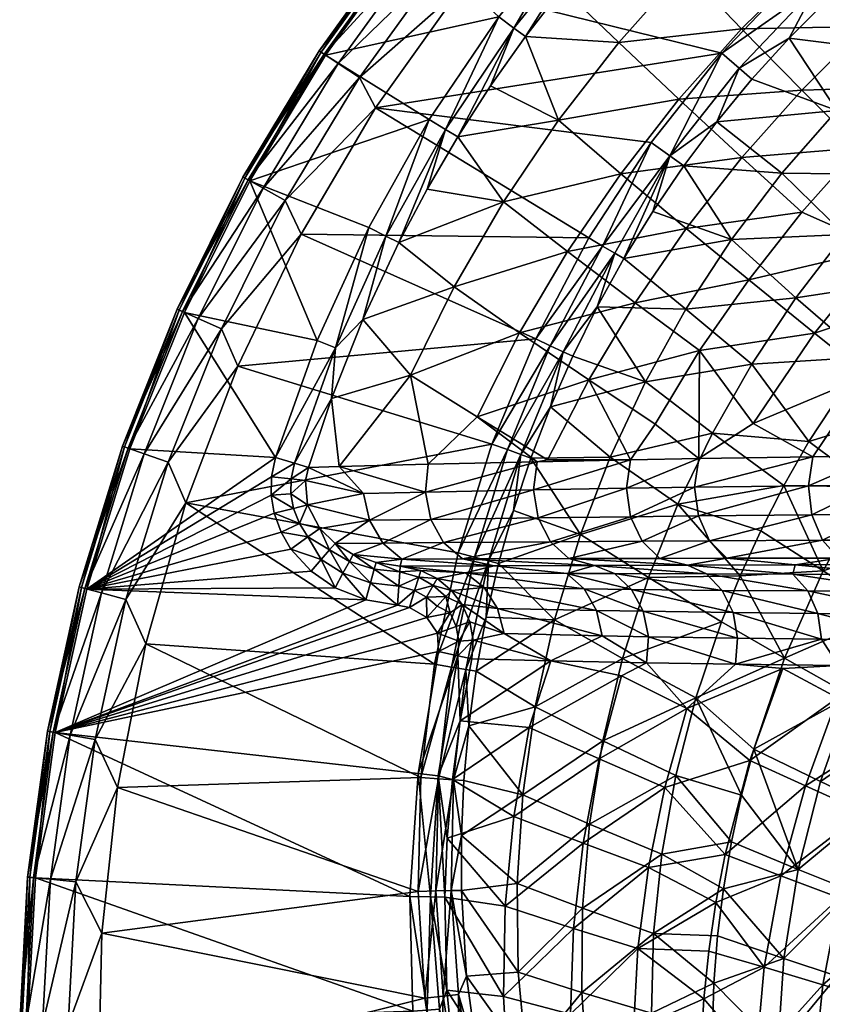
# Model space of a CAD drawing. Header units: millimetres. Extents: x -0.269 to 0.269, y -0.186 to 0.272.
# Tile 29 of 48: x -0.269 to -0.166, y 0.053 to 0.179. Entities that reach past the tile are written whole.
import ezdxf

# ---------------------------------------------------------------- set-up
doc = ezdxf.new("R2010")
doc.units = ezdxf.units.MM
doc.header["$MEASUREMENT"] = 0
doc.layers.add('Standard', color=7, linetype='Continuous')

msp = doc.modelspace()

# ---------------------------------------------------------------- meshes
at = {"layer": 'Standard'}
mesh = msp.add_polyface(dxfattribs=at)
corners = [(-0.15913, 0.19382, -0.05759), (-0.15228, 0.18534, -0.07237), (-0.16819, 0.18592, -0.05761), (-0.16092, 0.17775, -0.0724), (-0.17674, 0.17746, -0.05758), (-0.16908, 0.16965, -0.07239), (-0.18473, 0.16848, -0.05749), (-0.17671, 0.16107, -0.07233), (-0.19212, 0.15901, -0.05734), (-0.1838, 0.15204, -0.07221), (-0.20004, 0.16581, -0.04224), (-0.20427, 0.17647, -0.02733), (-0.19236, 0.17571, -0.04242), (-0.19956, 0.18258, -0.02731), (-0.18404, 0.18508, -0.04254), (-0.1946, 0.18848, -0.0273), (-0.16905, 0.15411, -0.08567), (-0.16175, 0.16232, -0.08572), (-0.15397, 0.17009, -0.08572), (-0.15871, 0.14954, -0.09886), (-0.19596, 0.18967, -0.02561), (-0.16574, 0.18123, -0.00279), (-0.16055, 0.18598, -0.00278), (-0.16724, 0.1828, -0.00074), (-0.15651, 0.19218, -0.00074), (-0.16924, 0.18489), (-0.17542, 0.17104, -0.00282), (-0.17069, 0.17625, -0.0028), (-0.17706, 0.17247, -0.00075), (-0.17926, 0.17437), (-0.18588, 0.16127, -0.00077), (-0.18806, 0.15419, -0.0029), (-0.18411, 0.16, -0.00287), (-0.17989, 0.16562, -0.00284), (-0.18826, 0.16299), (-0.17802, 0.15061, -0.01925), (-0.1716, 0.15907, -0.01925), (-0.16461, 0.16707, -0.01925), (-0.15707, 0.17456, -0.01926), (-0.14902, 0.18152, -0.01926), (-0.16363, 0.15125, -0.03539), (-0.15691, 0.15889, -0.0354), (-0.20051, 0.19685), (-0.21256, 0.18261), (-0.22335, 0.1674)]
mesh.append_faces([[corners[k] for k in face] for face in [(0, 1, 2, 2), (2, 1, 3, 3), (2, 3, 4, 4), (4, 3, 5, 5), (4, 5, 6, 6), (6, 5, 7, 7), (6, 7, 8, 8), (8, 7, 9, 9), (10, 11, 12, 12), (12, 11, 13, 13), (12, 13, 14, 14), (14, 13, 15, 15), (8, 10, 6, 6), (6, 10, 12, 12), (6, 12, 4, 4), (4, 12, 14, 14), (4, 14, 2, 2), (16, 9, 7, 7), (16, 7, 17, 17), (17, 7, 5, 5), (17, 5, 18, 18), (18, 5, 3, 3), (19, 16, 17, 17), (20, 15, 13, 13), (21, 22, 23, 23), (23, 22, 24, 24), (23, 24, 25, 25), (26, 27, 28, 28), (28, 27, 23, 23), (28, 23, 29, 29), (29, 23, 25, 25), (30, 31, 32, 32), (30, 32, 33, 33), (30, 33, 28, 28), (30, 28, 29, 29), (30, 29, 34, 34), (27, 21, 23, 23), (33, 26, 28, 28), (35, 36, 32, 32), (36, 33, 32, 32), (36, 37, 33, 33), (37, 26, 33, 33), (37, 27, 26, 26), (37, 38, 27, 27), (38, 21, 27, 27), (38, 39, 21, 21), (39, 22, 21, 21), (40, 41, 36, 36), (41, 37, 36, 36), (25, 42, 43, 43), (25, 43, 29, 29), (29, 44, 34, 34)]])
mesh = msp.add_polyface(dxfattribs=at)
corners = [(-0.20705, 0.15542, -0.04199), (-0.21679, 0.15704, -0.0274), (-0.2129, 0.16369, -0.02737), (-0.20004, 0.16581, -0.04224), (-0.20872, 0.17018, -0.02735), (-0.20427, 0.17647, -0.02733), (-0.19212, 0.15901, -0.05734), (-0.21652, 0.16593, -0.025), (-0.21444, 0.16465, -0.02563), (-0.22204, 0.15105, -0.02565), (-0.20767, 0.17899, -0.025), (-0.20573, 0.17755, -0.02562), (-0.19776, 0.19126, -0.025), (-0.19596, 0.18967, -0.02561), (-0.19956, 0.18258, -0.02731), (-0.21878, 0.18926, -0.025), (-0.22973, 0.1741, -0.025), (-0.23939, 0.15809, -0.025), (-0.22423, 0.15216, -0.025), (-0.23056, 0.17465, -0.024), (-0.21957, 0.18988, -0.024), (-0.23031, 0.17448, -0.02471), (-0.21934, 0.1897, -0.02471), (-0.24027, 0.15857, -0.024), (-0.24001, 0.15843, -0.02471), (-0.24027, 0.15857, -0.01), (-0.23056, 0.17465, -0.01), (-0.21957, 0.18988, -0.01), (-0.21897, 0.18941, -0.00617), (-0.22992, 0.17423, -0.00617), (-0.21727, 0.18807, -0.00293), (-0.22812, 0.17303, -0.00293), (-0.21471, 0.18606, -0.00076), (-0.22541, 0.17124, -0.00076), (-0.21256, 0.18261), (-0.2396, 0.15821, -0.00617), (-0.2377, 0.15716, -0.00293), (-0.23486, 0.1556, -0.00076), (-0.22335, 0.1674), (-0.23282, 0.15132), (-0.17926, 0.17437), (-0.18826, 0.16299), (-0.19619, 0.15082)]
mesh.append_faces([[corners[k] for k in face] for face in [(0, 1, 2, 2), (0, 2, 3, 3), (3, 2, 4, 4), (3, 4, 5, 5), (6, 0, 3, 3), (7, 8, 9, 9), (7, 10, 8, 8), (10, 11, 8, 8), (10, 12, 11, 11), (12, 13, 11, 11), (8, 2, 1, 1), (8, 11, 2, 2), (11, 4, 2, 2), (11, 5, 4, 4), (11, 13, 5, 5), (13, 14, 5, 5), (12, 10, 15, 15), (10, 16, 15, 15), (10, 7, 16, 16), (7, 17, 16, 16), (7, 18, 17, 17), (19, 20, 21, 21), (21, 20, 22, 22), (21, 22, 16, 16), (16, 22, 15, 15), (23, 19, 24, 24), (24, 19, 21, 21), (24, 21, 17, 17), (17, 21, 16, 16), (23, 25, 19, 19), (19, 25, 26, 26), (19, 26, 20, 20), (20, 26, 27, 27), (27, 26, 28, 28), (28, 26, 29, 29), (28, 29, 30, 30), (30, 29, 31, 31), (30, 31, 32, 32), (32, 31, 33, 33), (32, 33, 34, 34), (26, 25, 29, 29), (29, 25, 35, 35), (29, 35, 31, 31), (31, 35, 36, 36), (31, 36, 33, 33), (33, 36, 37, 37), (33, 37, 38, 38), (33, 38, 34, 34), (37, 39, 38, 38), (40, 34, 38, 38), (41, 38, 42, 42)]])
mesh = msp.add_polyface(dxfattribs=at)
corners = [(-0.19212, 0.15901, -0.05734), (-0.1838, 0.15204, -0.07221), (-0.1989, 0.14909, -0.05715), (-0.19031, 0.14258, -0.07206), (-0.20501, 0.13874, -0.0569), (-0.19621, 0.13275, -0.07185), (-0.21044, 0.12802, -0.0566), (-0.20148, 0.12256, -0.0716), (-0.20278, 0.12233, -0.07006), (-0.21891, 0.13334, -0.04134), (-0.22499, 0.14043, -0.02747), (-0.21335, 0.14458, -0.04169), (-0.22041, 0.15023, -0.02743), (-0.20705, 0.15542, -0.04199), (-0.21679, 0.15704, -0.0274), (-0.18208, 0.13648, -0.08545), (-0.21665, 0.12201, -0.05136), (-0.22799, 0.1217, -0.03408), (-0.18776, 0.12711, -0.08528), (-0.1909, 0.12257, -0.08442), (-0.22898, 0.13038, -0.02752), (-0.22423, 0.15216, -0.025), (-0.21652, 0.16593, -0.025), (-0.22204, 0.15105, -0.02565), (-0.21444, 0.16465, -0.02563), (-0.19825, 0.13576, -0.00302), (-0.19514, 0.14206, -0.00298), (-0.19946, 0.13633, -0.00141), (-0.1929, 0.14889, -0.00137), (-0.2011, 0.1371, -0.00036), (-0.19444, 0.14979, -0.00035), (-0.20296, 0.13798), (-0.19619, 0.15082), (-0.20358, 0.12278, -0.00312), (-0.20107, 0.12933, -0.00307), (-0.20484, 0.12323, -0.00147), (-0.20656, 0.12386, -0.00038), (-0.20853, 0.12457), (-0.18588, 0.16127, -0.00077), (-0.19174, 0.14821, -0.00293), (-0.18826, 0.16299), (-0.19347, 0.12292, -0.01924), (-0.18898, 0.13249, -0.01924), (-0.18382, 0.14174, -0.01924), (-0.22335, 0.1674), (-0.23282, 0.15132), (-0.2409, 0.13451)]
mesh.append_faces([[corners[k] for k in face] for face in [(0, 1, 2, 2), (2, 1, 3, 3), (2, 3, 4, 4), (4, 3, 5, 5), (4, 5, 6, 6), (6, 5, 7, 7), (6, 7, 8, 8), (9, 10, 11, 11), (11, 10, 12, 12), (11, 12, 13, 13), (13, 12, 14, 14), (6, 9, 4, 4), (4, 9, 11, 11), (4, 11, 2, 2), (2, 11, 13, 13), (2, 13, 0, 0), (15, 5, 3, 3), (9, 16, 17, 17), (6, 16, 9, 9), (18, 19, 5, 5), (20, 10, 9, 9), (7, 5, 19, 19), (21, 22, 23, 23), (23, 24, 12, 12), (24, 14, 12, 12), (25, 26, 27, 27), (27, 26, 28, 28), (27, 28, 29, 29), (29, 28, 30, 30), (29, 30, 31, 31), (31, 30, 32, 32), (33, 34, 35, 35), (35, 34, 27, 27), (35, 27, 36, 36), (36, 27, 29, 29), (36, 29, 37, 37), (37, 29, 31, 31), (38, 28, 39, 39), (38, 40, 30, 30), (38, 30, 28, 28), (30, 40, 32, 32), (26, 39, 28, 28), (34, 25, 27, 27), (41, 34, 33, 33), (41, 42, 34, 34), (42, 25, 34, 34), (42, 26, 25, 25), (42, 43, 26, 26), (43, 39, 26, 26), (32, 44, 45, 45), (32, 45, 31, 31), (31, 46, 37, 37)]])
mesh = msp.add_polyface(dxfattribs=at)
corners = [(-0.15956, 0.12301, -0.116), (-0.14578, 0.12309, -0.12716), (-0.16011, 0.11932, -0.11662), (-0.18776, 0.12711, -0.08528), (-0.18208, 0.13648, -0.08545), (-0.1822, 0.12273, -0.09407), (-0.17527, 0.12721, -0.09862), (-0.16765, 0.12293, -0.10868), (-0.1607, 0.1333, -0.10864), (-0.15356, 0.12763, -0.11836), (-0.14557, 0.13756, -0.11843), (-0.15233, 0.1437, -0.10871), (-0.19621, 0.13275, -0.07185), (-0.19031, 0.14258, -0.07206), (-0.17583, 0.14549, -0.08558), (-0.1838, 0.15204, -0.07221), (-0.16905, 0.15411, -0.08567), (-0.15871, 0.14954, -0.09886), (-0.16743, 0.13869, -0.09877), (-0.14319, 0.15346, -0.10873), (-0.14916, 0.15969, -0.09888), (-0.1909, 0.12257, -0.08442), (-0.18588, 0.16127, -0.00077), (-0.19174, 0.14821, -0.00293), (-0.18806, 0.15419, -0.0029), (-0.18382, 0.14174, -0.01924), (-0.17802, 0.15061, -0.01925), (-0.18411, 0.16, -0.00287), (-0.18485, 0.1169, -0.03536), (-0.18045, 0.12598, -0.03537), (-0.19347, 0.12292, -0.01924), (-0.18898, 0.13249, -0.01924), (-0.17543, 0.13476, -0.03538), (-0.16982, 0.1432, -0.03538), (-0.16363, 0.15125, -0.03539), (-0.1716, 0.15907, -0.01925), (-0.17136, 0.11929, -0.0512), (-0.16817, 0.12491, -0.05121), (-0.1611, 0.13563, -0.05123), (-0.1531, 0.14573, -0.05125), (-0.14597, 0.139, -0.06387), (-0.15365, 0.12936, -0.06384), (-0.16046, 0.11914, -0.06382), (-0.14587, 0.12294, -0.07614), (-0.13854, 0.13211, -0.07617), (-0.15691, 0.15889, -0.0354), (-0.14423, 0.15513, -0.05126)]
mesh.append_faces([[corners[k] for k in face] for face in [(0, 1, 2, 2), (3, 4, 5, 5), (5, 4, 6, 6), (5, 6, 7, 7), (7, 6, 8, 8), (7, 8, 0, 0), (0, 8, 9, 9), (0, 9, 1, 1), (9, 8, 10, 10), (10, 8, 11, 11), (9, 10, 1, 1), (3, 12, 4, 4), (4, 13, 14, 14), (14, 13, 15, 15), (14, 15, 16, 16), (16, 17, 14, 14), (14, 17, 18, 18), (14, 18, 4, 4), (8, 18, 11, 11), (11, 18, 17, 17), (11, 17, 19, 19), (19, 17, 20, 20), (3, 5, 21, 21), (8, 6, 18, 18), (18, 6, 4, 4), (22, 23, 24, 24), (25, 26, 23, 23), (26, 24, 23, 23), (26, 27, 24, 24), (28, 29, 30, 30), (29, 31, 30, 30), (29, 32, 31, 31), (32, 25, 31, 31), (32, 33, 25, 25), (33, 26, 25, 25), (33, 34, 26, 26), (34, 35, 26, 26), (36, 37, 29, 29), (37, 32, 29, 29), (37, 38, 32, 32), (34, 33, 39, 39), (33, 38, 39, 39), (33, 32, 38, 38), (39, 38, 40, 40), (38, 41, 40, 40), (38, 37, 41, 41), (37, 42, 41, 41), (43, 41, 42, 42), (43, 44, 41, 41), (44, 40, 41, 41), (39, 45, 34, 34), (39, 46, 45, 45)]])
mesh = msp.add_polyface(dxfattribs=at)
corners = [(-0.22488, 0.11828, -0.03972), (-0.23192, 0.12159, -0.02757), (-0.22799, 0.1217, -0.03408), (-0.21891, 0.13334, -0.04134), (-0.22898, 0.13038, -0.02752), (-0.23609, 0.12288, -0.025), (-0.23367, 0.12213, -0.02569), (-0.2366, 0.1204, -0.025), (-0.23412, 0.12013, -0.02567), (-0.2323, 0.11993, -0.0275), (-0.23078, 0.13777, -0.025), (-0.22846, 0.13684, -0.02567), (-0.22423, 0.15216, -0.025), (-0.22204, 0.15105, -0.02565), (-0.22499, 0.14043, -0.02747), (-0.22041, 0.15023, -0.02743), (-0.23939, 0.15809, -0.025), (-0.24772, 0.14135, -0.025), (-0.25466, 0.12398, -0.025), (-0.24864, 0.14176, -0.024), (-0.24027, 0.15857, -0.024), (-0.24837, 0.14164, -0.02471), (-0.24001, 0.15843, -0.02471), (-0.2556, 0.12432, -0.024), (-0.25533, 0.12422, -0.02471), (-0.26084, 0.10629, -0.02471), (-0.26113, 0.10637, -0.01), (-0.2556, 0.12432, -0.01), (-0.24864, 0.14176, -0.01), (-0.24027, 0.15857, -0.01), (-0.2396, 0.15821, -0.00617), (-0.24794, 0.14145, -0.00617), (-0.2377, 0.15716, -0.00293), (-0.24596, 0.14056, -0.00293), (-0.23486, 0.1556, -0.00076), (-0.243, 0.13924, -0.00076), (-0.23282, 0.15132), (-0.25489, 0.12406, -0.00617), (-0.25284, 0.12334, -0.00293), (-0.24978, 0.12226, -0.00076), (-0.2409, 0.13451), (-0.24752, 0.11707), (-0.20296, 0.13798), (-0.20853, 0.12457)]
mesh.append_faces([[corners[k] for k in face] for face in [(0, 1, 2, 2), (3, 2, 4, 4), (1, 4, 2, 2), (5, 6, 7, 7), (6, 8, 7, 7), (6, 1, 8, 8), (1, 9, 8, 8), (10, 11, 5, 5), (11, 6, 5, 5), (11, 4, 6, 6), (4, 1, 6, 6), (10, 12, 11, 11), (12, 13, 11, 11), (11, 13, 14, 14), (13, 15, 14, 14), (14, 4, 11, 11), (12, 10, 16, 16), (10, 17, 16, 16), (10, 5, 17, 17), (5, 18, 17, 17), (19, 20, 21, 21), (21, 20, 22, 22), (21, 22, 17, 17), (17, 22, 16, 16), (23, 19, 24, 24), (24, 19, 21, 21), (24, 21, 18, 18), (18, 21, 17, 17), (25, 23, 24, 24), (23, 26, 27, 27), (23, 27, 19, 19), (19, 27, 28, 28), (19, 28, 20, 20), (20, 28, 29, 29), (29, 28, 30, 30), (30, 28, 31, 31), (30, 31, 32, 32), (32, 31, 33, 33), (32, 33, 34, 34), (34, 33, 35, 35), (34, 35, 36, 36), (28, 27, 31, 31), (31, 27, 37, 37), (31, 37, 33, 33), (33, 37, 38, 38), (33, 38, 35, 35), (35, 38, 39, 39), (35, 39, 40, 40), (35, 40, 36, 36), (39, 41, 40, 40), (42, 36, 40, 40), (43, 40, 41, 41)]])
mesh = msp.add_polyface(dxfattribs=at)
corners = [(-0.20827, 0.10907, -0.04869), (-0.2119, 0.10818, -0.03727), (-0.22024, 0.10903, -0.0298), (-0.21759, 0.10847, -0.02915), (-0.19898, 0.1081, -0.05642), (-0.19546, 0.10911, -0.06651), (-0.22001, 0.10992, -0.03662), (-0.21229, 0.10995, -0.04835), (-0.19876, 0.10998, -0.06692), (-0.18363, 0.10915, -0.08121), (-0.18714, 0.11001, -0.08118), (-0.22488, 0.11828, -0.03972), (-0.22799, 0.1217, -0.03408), (-0.21702, 0.11846, -0.05161), (-0.21665, 0.12201, -0.05136), (-0.22622, 0.11052, -0.02864), (-0.22245, 0.11195, -0.03818), (-0.20278, 0.12233, -0.07006), (-0.1909, 0.12257, -0.08442), (-0.20323, 0.11874, -0.07041), (-0.1914, 0.11895, -0.08486), (-0.20264, 0.11518, -0.06995), (-0.19087, 0.11532, -0.0844), (-0.20108, 0.11212, -0.06873), (-0.18938, 0.1122, -0.08312), (-0.21634, 0.11498, -0.05114), (-0.21469, 0.11202, -0.05001), (-0.22415, 0.11486, -0.03925), (-0.22329, 0.10949, -0.0292), (-0.22029, 0.1083, -0.02738), (-0.21044, 0.12802, -0.0566), (-0.20148, 0.12256, -0.0716), (-0.20769, 0.10937, -0.00324), (-0.20579, 0.11612, -0.00318), (-0.20898, 0.1097, -0.00152), (-0.20484, 0.12323, -0.00147), (-0.21078, 0.11017, -0.00039), (-0.20656, 0.12386, -0.00038), (-0.21284, 0.11071), (-0.20853, 0.12457), (-0.20358, 0.12278, -0.00312), (-0.19727, 0.11307, -0.01923), (-0.19347, 0.12292, -0.01924), (-0.1886, 0.10756, -0.03535), (-0.18485, 0.1169, -0.03536), (-0.24752, 0.11707)]
mesh.append_faces([[corners[k] for k in face] for face in [(0, 1, 2, 2), (1, 3, 2, 2), (4, 0, 5, 5), (2, 6, 0, 0), (0, 6, 7, 7), (0, 7, 5, 5), (5, 7, 8, 8), (5, 8, 9, 9), (9, 8, 10, 10), (11, 12, 13, 13), (13, 12, 14, 14), (15, 16, 6, 6), (17, 18, 19, 19), (19, 18, 20, 20), (19, 20, 21, 21), (21, 20, 22, 22), (21, 22, 23, 23), (23, 22, 24, 24), (23, 24, 8, 8), (8, 24, 10, 10), (14, 17, 13, 13), (13, 17, 19, 19), (13, 19, 25, 25), (25, 19, 21, 21), (25, 21, 26, 26), (26, 21, 23, 23), (26, 23, 7, 7), (7, 23, 8, 8), (11, 13, 27, 27), (27, 13, 25, 25), (27, 25, 16, 16), (16, 25, 26, 26), (16, 26, 6, 6), (6, 26, 7, 7), (2, 28, 6, 6), (3, 29, 2, 2), (30, 17, 14, 14), (31, 18, 17, 17), (28, 2, 29, 29), (32, 33, 34, 34), (34, 33, 35, 35), (34, 35, 36, 36), (36, 35, 37, 37), (36, 37, 38, 38), (38, 37, 39, 39), (33, 40, 35, 35), (41, 33, 32, 32), (41, 40, 33, 33), (41, 42, 40, 40), (43, 44, 41, 41), (44, 42, 41, 41), (39, 45, 38, 38)]])
mesh = msp.add_polyface(dxfattribs=at)
corners = [(-0.1699, 0.1092, -0.09639), (-0.17019, 0.108, -0.09156), (-0.18363, 0.10915, -0.08121), (-0.1812, 0.10803, -0.07921), (-0.19546, 0.10911, -0.06651), (-0.15731, 0.10798, -0.10442), (-0.15606, 0.10924, -0.10975), (-0.14806, 0.10797, -0.11261), (-0.14179, 0.10926, -0.12157), (-0.18714, 0.11001, -0.08118), (-0.17863, 0.11002, -0.09076), (-0.16011, 0.11932, -0.11662), (-0.14578, 0.12309, -0.12716), (-0.1463, 0.1194, -0.12785), (-0.15972, 0.11559, -0.11618), (-0.14596, 0.11565, -0.1274), (-0.15845, 0.11235, -0.11472), (-0.1448, 0.11238, -0.12586), (-0.15648, 0.11005, -0.11246), (-0.14299, 0.11007, -0.12346), (-0.16765, 0.12293, -0.10868), (-0.15956, 0.12301, -0.116), (-0.1682, 0.11925, -0.10926), (-0.16778, 0.11554, -0.10882), (-0.16645, 0.11232, -0.10741), (-0.16439, 0.11005, -0.10524), (-0.1822, 0.12273, -0.09407), (-0.18273, 0.11908, -0.09456), (-0.18224, 0.11542, -0.09411), (-0.18081, 0.11225, -0.09278), (-0.1909, 0.12257, -0.08442), (-0.1914, 0.11895, -0.08486), (-0.19087, 0.11532, -0.0844), (-0.18938, 0.1122, -0.08312), (-0.17692, 0.1078, -0.05119), (-0.18485, 0.1169, -0.03536), (-0.1886, 0.10756, -0.03535), (-0.1743, 0.11354, -0.05119), (-0.17136, 0.11929, -0.0512), (-0.18045, 0.12598, -0.03537), (-0.16634, 0.10843, -0.06379), (-0.16817, 0.12491, -0.05121), (-0.16046, 0.11914, -0.06382), (-0.15239, 0.11324, -0.07611), (-0.14587, 0.12294, -0.07614)]
mesh.append_faces([[corners[k] for k in face] for face in [(0, 1, 2, 2), (2, 3, 4, 4), (5, 0, 6, 6), (7, 6, 8, 8), (2, 9, 10, 10), (11, 12, 13, 13), (11, 13, 14, 14), (14, 13, 15, 15), (14, 15, 16, 16), (16, 15, 17, 17), (16, 17, 18, 18), (18, 17, 19, 19), (20, 21, 22, 22), (22, 21, 11, 11), (22, 11, 23, 23), (23, 11, 14, 14), (23, 14, 24, 24), (24, 14, 16, 16), (24, 16, 25, 25), (25, 16, 18, 18), (25, 18, 6, 6), (26, 20, 27, 27), (27, 20, 22, 22), (27, 22, 28, 28), (28, 22, 23, 23), (28, 23, 29, 29), (29, 23, 24, 24), (29, 24, 10, 10), (10, 24, 25, 25), (10, 25, 0, 0), (30, 26, 31, 31), (31, 26, 27, 27), (31, 27, 32, 32), (32, 27, 28, 28), (32, 28, 33, 33), (33, 28, 29, 29), (33, 29, 9, 9), (9, 29, 10, 10), (6, 18, 8, 8), (0, 25, 6, 6), (2, 10, 0, 0), (34, 35, 36, 36), (34, 37, 35, 35), (37, 38, 35, 35), (38, 39, 35, 35), (37, 34, 40, 40), (41, 38, 42, 42), (38, 40, 42, 42), (38, 37, 40, 40), (43, 42, 40, 40), (43, 44, 42, 42)]])
mesh = msp.add_polyface(dxfattribs=at)
corners = [(-0.2323, 0.11993, -0.0275), (-0.23192, 0.12159, -0.02757), (-0.22488, 0.11828, -0.03972), (-0.23046, 0.1138, -0.02784), (-0.22415, 0.11486, -0.03925), (-0.22852, 0.11191, -0.02821), (-0.22245, 0.11195, -0.03818), (-0.22622, 0.11052, -0.02864), (-0.22001, 0.10992, -0.03662), (-0.22329, 0.10949, -0.0292), (-0.23205, 0.11683, -0.02754), (-0.2366, 0.1204, -0.025), (-0.23412, 0.12013, -0.02567), (-0.23665, 0.11805, -0.025), (-0.23416, 0.11824, -0.02567), (-0.2267, 0.10963, -0.02675), (-0.22353, 0.10862, -0.02705), (-0.23029, 0.10985, -0.0254), (-0.22922, 0.1111, -0.02653), (-0.22751, 0.10812, -0.02546), (-0.23383, 0.11638, -0.02568), (-0.23627, 0.11575, -0.025), (-0.23307, 0.11445, -0.02572), (-0.2354, 0.11335, -0.025), (-0.23197, 0.11274, -0.02577), (-0.23415, 0.1112, -0.025), (-0.23156, 0.10837, -0.025), (-0.26016, 0.10611, -0.025), (-0.23609, 0.12288, -0.025), (-0.25466, 0.12398, -0.025), (-0.26113, 0.10637, -0.024), (-0.2556, 0.12432, -0.024), (-0.26084, 0.10629, -0.02471), (-0.25533, 0.12422, -0.02471), (-0.26113, 0.10637, -0.01), (-0.2556, 0.12432, -0.01), (-0.25489, 0.12406, -0.00617), (-0.26039, 0.10617, -0.00617), (-0.25284, 0.12334, -0.00293), (-0.25829, 0.10562, -0.00293), (-0.24978, 0.12226, -0.00076), (-0.25516, 0.10479, -0.00076), (-0.24752, 0.11707), (-0.25264, 0.09913)]
mesh.append_faces([[corners[k] for k in face] for face in [(0, 1, 2, 2), (3, 4, 5, 5), (5, 4, 6, 6), (5, 6, 7, 7), (7, 8, 9, 9), (0, 2, 10, 10), (10, 2, 4, 4), (10, 4, 3, 3), (11, 12, 13, 13), (12, 14, 13, 13), (12, 0, 14, 14), (0, 10, 14, 14), (15, 7, 16, 16), (7, 9, 16, 16), (17, 18, 19, 19), (18, 15, 19, 19), (18, 5, 15, 15), (5, 7, 15, 15), (14, 20, 13, 13), (20, 21, 13, 13), (20, 22, 21, 21), (22, 23, 21, 21), (22, 24, 23, 23), (24, 25, 23, 23), (24, 17, 25, 25), (10, 22, 20, 20), (10, 3, 22, 22), (25, 17, 26, 26), (17, 24, 18, 18), (3, 18, 24, 24), (3, 5, 18, 18), (3, 24, 22, 22), (10, 20, 14, 14), (27, 23, 25, 25), (27, 21, 23, 23), (27, 13, 21, 21), (27, 11, 13, 13), (27, 28, 11, 11), (27, 29, 28, 28), (30, 31, 32, 32), (32, 33, 27, 27), (27, 33, 29, 29), (30, 34, 31, 31), (35, 34, 36, 36), (36, 34, 37, 37), (36, 37, 38, 38), (38, 37, 39, 39), (38, 39, 40, 40), (40, 39, 41, 41), (40, 41, 42, 42), (41, 43, 42, 42)]])
mesh = msp.add_polyface(dxfattribs=at)
corners = [(-0.2285, 0.10628, -0.025), (-0.22751, 0.10812, -0.02546), (-0.22461, 0.10473, -0.025), (-0.22401, 0.10691, -0.02554), (-0.2267, 0.10963, -0.02675), (-0.22353, 0.10862, -0.02705), (-0.23156, 0.10837, -0.025), (-0.23029, 0.10985, -0.0254), (-0.26016, 0.10611, -0.025), (-0.26418, 0.08785, -0.025), (-0.23415, 0.1112, -0.025), (-0.219, 0.06694, -0.025), (-0.2667, 0.06932, -0.025), (-0.21793, 0.08263, -0.025), (-0.21535, 0.09814, -0.025), (-0.21549, 0.1005, -0.025), (-0.21683, 0.1025, -0.025), (-0.21906, 0.10377, -0.025), (-0.22057, 0.10404, -0.025), (-0.26516, 0.08802, -0.024), (-0.26113, 0.10637, -0.024), (-0.26487, 0.08797, -0.02471), (-0.26084, 0.10629, -0.02471), (-0.26769, 0.06941, -0.024), (-0.2674, 0.06939, -0.02471), (-0.26769, 0.06941, -0.01), (-0.26516, 0.08802, -0.01), (-0.26113, 0.10637, -0.01), (-0.26039, 0.10617, -0.00617), (-0.26441, 0.08789, -0.00617), (-0.25829, 0.10562, -0.00293), (-0.26228, 0.08751, -0.00293), (-0.25516, 0.10479, -0.00076), (-0.25909, 0.08694, -0.00076), (-0.25264, 0.09913), (-0.26693, 0.06934, -0.00617), (-0.26478, 0.06914, -0.00293), (-0.26155, 0.06883, -0.00076), (-0.25622, 0.08082), (-0.25823, 0.06227), (-0.21284, 0.11071), (-0.24752, 0.11707), (-0.21587, 0.09652), (-0.21758, 0.08211), (-0.21795, 0.0676)]
mesh.append_faces([[corners[k] for k in face] for face in [(0, 1, 2, 2), (1, 3, 2, 2), (1, 4, 3, 3), (4, 5, 3, 3), (6, 7, 0, 0), (7, 1, 0, 0), (8, 2, 9, 9), (8, 0, 2, 2), (8, 6, 0, 0), (8, 10, 6, 6), (9, 11, 12, 12), (9, 13, 11, 11), (9, 14, 13, 13), (9, 15, 14, 14), (9, 16, 15, 15), (9, 17, 16, 16), (9, 18, 17, 17), (9, 2, 18, 18), (19, 20, 21, 21), (21, 20, 22, 22), (21, 22, 9, 9), (9, 22, 8, 8), (23, 19, 24, 24), (24, 19, 21, 21), (24, 21, 12, 12), (12, 21, 9, 9), (23, 25, 19, 19), (19, 25, 26, 26), (19, 26, 20, 20), (20, 26, 27, 27), (27, 26, 28, 28), (28, 26, 29, 29), (28, 29, 30, 30), (30, 29, 31, 31), (30, 31, 32, 32), (32, 31, 33, 33), (32, 33, 34, 34), (26, 25, 29, 29), (29, 25, 35, 35), (29, 35, 31, 31), (31, 35, 36, 36), (31, 36, 33, 33), (33, 36, 37, 37), (33, 37, 38, 38), (33, 38, 34, 34), (37, 39, 38, 38), (40, 41, 42, 42), (42, 41, 34, 34), (42, 34, 43, 43), (43, 34, 38, 38), (43, 38, 44, 44)]])
mesh = msp.add_polyface(dxfattribs=at)
corners = [(-0.2111, 0.09722, -0.02754), (-0.21094, 0.0996, -0.0275), (-0.20103, 0.09697, -0.04401), (-0.20698, 0.10045, -0.0343), (-0.21135, 0.10193, -0.0276), (-0.1945, 0.10016, -0.05333), (-0.18883, 0.09672, -0.06167), (-0.18861, 0.10004, -0.06149), (-0.19522, 0.10337, -0.05382), (-0.18928, 0.10327, -0.06197), (-0.19678, 0.10612, -0.05489), (-0.19077, 0.10605, -0.06305), (-0.19898, 0.1081, -0.05642), (-0.19291, 0.10808, -0.06463), (-0.19546, 0.10911, -0.06651), (-0.17019, 0.108, -0.09156), (-0.1812, 0.10803, -0.07921), (-0.18363, 0.10915, -0.08121), (-0.1683, 0.10586, -0.08984), (-0.17919, 0.10594, -0.07756), (-0.20954, 0.1063, -0.03584), (-0.20784, 0.10363, -0.03481), (-0.21369, 0.10594, -0.02818), (-0.21231, 0.10412, -0.02784), (-0.2119, 0.10818, -0.03727), (-0.17782, 0.10311, -0.07644), (-0.17724, 0.09985, -0.07598), (-0.17752, 0.09654, -0.07623), (-0.20827, 0.10907, -0.04869), (-0.21289, 0.09761, -0.02568), (-0.21276, 0.09948, -0.02567), (-0.21308, 0.10133, -0.0257), (-0.21185, 0.09586, -0.00159), (-0.20927, 0.10254, -0.00331), (-0.20898, 0.1097, -0.00152), (-0.21371, 0.09616, -0.00041), (-0.21078, 0.11017, -0.00039), (-0.21587, 0.09652), (-0.21284, 0.11071), (-0.20769, 0.10937, -0.00324), (-0.20057, 0.10219, -0.01923), (-0.21055, 0.09564, -0.00338), (-0.19727, 0.11307, -0.01923), (-0.1919, 0.09726, -0.03534), (-0.1886, 0.10756, -0.03535), (-0.17928, 0.10195, -0.05118), (-0.17692, 0.1078, -0.05119)]
mesh.append_faces([[corners[k] for k in face] for face in [(0, 1, 2, 2), (1, 3, 2, 2), (1, 4, 3, 3), (2, 5, 6, 6), (5, 7, 6, 6), (5, 8, 7, 7), (8, 9, 7, 7), (8, 10, 9, 9), (10, 11, 9, 9), (10, 12, 11, 11), (12, 13, 11, 11), (12, 14, 13, 13), (15, 16, 17, 17), (18, 19, 16, 16), (20, 21, 22, 22), (21, 23, 22, 22), (21, 3, 23, 23), (3, 4, 23, 23), (12, 10, 24, 24), (10, 20, 24, 24), (10, 8, 20, 20), (8, 21, 20, 20), (8, 5, 21, 21), (5, 3, 21, 21), (5, 2, 3, 3), (16, 13, 14, 14), (16, 19, 13, 13), (19, 11, 13, 13), (19, 25, 11, 11), (25, 9, 11, 11), (25, 26, 9, 9), (26, 7, 9, 9), (26, 27, 7, 7), (27, 6, 7, 7), (12, 24, 28, 28), (0, 29, 1, 1), (1, 29, 30, 30), (1, 30, 4, 4), (4, 30, 31, 31), (4, 31, 23, 23), (32, 33, 34, 34), (32, 34, 35, 35), (35, 34, 36, 36), (37, 36, 38, 38), (33, 39, 34, 34), (40, 33, 41, 41), (40, 39, 33, 33), (40, 42, 39, 39), (43, 44, 40, 40), (44, 42, 40, 40), (45, 44, 43, 43), (45, 46, 44, 44)]])
mesh = msp.add_polyface(dxfattribs=at)
corners = [(-0.17019, 0.108, -0.09156), (-0.1683, 0.10586, -0.08984), (-0.1812, 0.10803, -0.07921), (-0.16704, 0.10299, -0.08869), (-0.17919, 0.10594, -0.07756), (-0.17782, 0.10311, -0.07644), (-0.16654, 0.09972, -0.08825), (-0.17724, 0.09985, -0.07598), (-0.17752, 0.09654, -0.07623), (-0.15731, 0.10798, -0.10442), (-0.15557, 0.10579, -0.1026), (-0.15443, 0.10289, -0.1014), (-0.15401, 0.0996, -0.10097), (-0.16438, 0.09638, -0.09124), (-0.14806, 0.10797, -0.11261), (-0.14644, 0.10576, -0.11071), (-0.14538, 0.10284, -0.10947), (-0.14501, 0.09955, -0.10904), (-0.15192, 0.09629, -0.10362), (-0.13294, 0.10574, -0.12117), (-0.13201, 0.10281, -0.11986), (-0.13168, 0.09952, -0.11941), (-0.1699, 0.1092, -0.09639), (-0.14071, 0.09624, -0.11329), (-0.15606, 0.10924, -0.10975), (-0.13438, 0.10797, -0.12319), (-0.14179, 0.10926, -0.12157), (-0.1452, 0.09425, -0.11047), (-0.14985, 0.08451, -0.11036), (-0.15718, 0.08836, -0.10204), (-0.1645, 0.09225, -0.09295), (-0.17147, 0.09599, -0.08361), (-0.13769, 0.08968, -0.11838), (-0.17692, 0.1078, -0.05119), (-0.17126, 0.0973, -0.06377), (-0.16634, 0.10843, -0.06379), (-0.17928, 0.10195, -0.05118), (-0.16282, 0.09255, -0.07604), (-0.17518, 0.08573, -0.06374), (-0.15806, 0.10309, -0.07607), (-0.15239, 0.11324, -0.07611), (-0.14601, 0.10866, -0.08515), (-0.15149, 0.09893, -0.08511), (-0.15612, 0.08885, -0.08507), (-0.14465, 0.09466, -0.09383), (-0.13937, 0.10394, -0.09388), (-0.13334, 0.11282, -0.09393), (-0.18256, 0.09224, -0.05116)]
mesh.append_faces([[corners[k] for k in face] for face in [(0, 1, 2, 2), (1, 3, 4, 4), (3, 5, 4, 4), (3, 6, 5, 5), (6, 7, 5, 5), (6, 8, 7, 7), (9, 10, 0, 0), (10, 1, 0, 0), (10, 11, 1, 1), (11, 3, 1, 1), (11, 12, 3, 3), (12, 6, 3, 3), (12, 13, 6, 6), (14, 15, 9, 9), (15, 10, 9, 9), (15, 16, 10, 10), (16, 11, 10, 10), (16, 17, 11, 11), (17, 12, 11, 11), (17, 18, 12, 12), (19, 15, 14, 14), (20, 16, 15, 15), (21, 17, 16, 16), (13, 8, 6, 6), (18, 13, 12, 12), (9, 0, 22, 22), (23, 18, 17, 17), (14, 9, 24, 24), (25, 14, 26, 26), (27, 28, 18, 18), (18, 29, 13, 13), (13, 29, 30, 30), (13, 30, 31, 31), (32, 28, 27, 27), (32, 27, 23, 23), (13, 31, 8, 8), (23, 27, 18, 18), (33, 34, 35, 35), (33, 36, 34, 34), (37, 34, 38, 38), (37, 39, 34, 34), (39, 35, 34, 34), (39, 40, 35, 35), (40, 39, 41, 41), (39, 42, 41, 41), (39, 37, 42, 42), (37, 43, 42, 42), (44, 42, 43, 43), (44, 45, 42, 42), (45, 41, 42, 42), (45, 46, 41, 41), (34, 47, 38, 38)]])
mesh = msp.add_polyface(dxfattribs=at)
corners = [(-0.2119, 0.10818, -0.03727), (-0.21553, 0.10746, -0.02864), (-0.21759, 0.10847, -0.02915), (-0.20954, 0.1063, -0.03584), (-0.21369, 0.10594, -0.02818), (-0.21683, 0.1025, -0.025), (-0.21906, 0.10377, -0.025), (-0.21686, 0.10508, -0.02546), (-0.21839, 0.10591, -0.02553), (-0.21603, 0.10657, -0.02675), (-0.21787, 0.1076, -0.02702), (-0.21549, 0.1005, -0.025), (-0.21384, 0.10308, -0.02577), (-0.21552, 0.10394, -0.02539), (-0.21442, 0.10515, -0.02651), (-0.21231, 0.10412, -0.02784), (-0.21308, 0.10133, -0.0257), (-0.22057, 0.10404, -0.025), (-0.22041, 0.10648, -0.02564), (-0.22029, 0.1083, -0.02738), (-0.21535, 0.09814, -0.025), (-0.21276, 0.09948, -0.02567), (-0.21289, 0.09761, -0.02568), (-0.21793, 0.08263, -0.025), (-0.21538, 0.08233, -0.02571), (-0.21257, 0.0893, -0.02759), (-0.21358, 0.08185, -0.02765), (-0.21424, 0.07436, -0.0277), (-0.21453, 0.06685, -0.02776), (-0.21638, 0.06689, -0.02575), (-0.219, 0.06694, -0.025), (-0.22461, 0.10473, -0.025), (-0.22401, 0.10691, -0.02554), (-0.22353, 0.10862, -0.02705), (-0.22329, 0.10949, -0.0292), (-0.21371, 0.09616, -0.00041), (-0.21078, 0.11017, -0.00039), (-0.21587, 0.09652), (-0.21344, 0.08181, -0.00166), (-0.21185, 0.09586, -0.00159), (-0.21535, 0.08195, -0.00043), (-0.21758, 0.08211), (-0.21373, 0.06769, -0.00174), (-0.21243, 0.07472, -0.0036), (-0.21567, 0.06765, -0.00045), (-0.21795, 0.0676)]
mesh.append_faces([[corners[k] for k in face] for face in [(0, 1, 2, 2), (0, 3, 1, 1), (3, 4, 1, 1), (5, 6, 7, 7), (7, 6, 8, 8), (7, 8, 9, 9), (9, 8, 10, 10), (9, 10, 1, 1), (1, 10, 2, 2), (11, 5, 12, 12), (12, 5, 13, 13), (12, 13, 14, 14), (15, 16, 12, 12), (15, 12, 14, 14), (6, 17, 8, 8), (8, 17, 18, 18), (8, 18, 10, 10), (10, 18, 19, 19), (10, 19, 2, 2), (1, 4, 9, 9), (9, 4, 14, 14), (9, 14, 7, 7), (7, 14, 13, 13), (7, 13, 5, 5), (20, 11, 21, 21), (20, 21, 22, 22), (21, 11, 16, 16), (15, 14, 4, 4), (11, 12, 16, 16), (20, 22, 23, 23), (22, 24, 23, 23), (22, 25, 24, 24), (25, 26, 24, 24), (27, 28, 24, 24), (28, 29, 24, 24), (24, 29, 23, 23), (29, 30, 23, 23), (24, 26, 27, 27), (31, 32, 17, 17), (32, 18, 17, 17), (32, 33, 18, 18), (33, 19, 18, 18), (33, 34, 19, 19), (35, 36, 37, 37), (38, 39, 40, 40), (40, 39, 35, 35), (40, 35, 41, 41), (41, 35, 37, 37), (42, 43, 38, 38), (44, 38, 40, 40), (44, 40, 45, 45), (45, 40, 41, 41)]])
mesh = msp.add_polyface(dxfattribs=at)
corners = [(-0.2111, 0.09722, -0.02754), (-0.20103, 0.09697, -0.04401), (-0.21257, 0.0893, -0.02759), (-0.2038, 0.08847, -0.04276), (-0.21358, 0.08185, -0.02765), (-0.20575, 0.07714, -0.04256), (-0.21424, 0.07436, -0.0277), (-0.1969, 0.07372, -0.05761), (-0.20684, 0.0657, -0.04235), (-0.19487, 0.08446, -0.05778), (-0.19205, 0.09504, -0.05794), (-0.18883, 0.09672, -0.06167), (-0.18861, 0.07064, -0.07056), (-0.18653, 0.08085, -0.07072), (-0.18372, 0.09091, -0.07086), (-0.17883, 0.07231, -0.0833), (-0.17567, 0.08429, -0.08347), (-0.17752, 0.09654, -0.07623), (-0.17147, 0.09599, -0.08361), (-0.21289, 0.09761, -0.02568), (-0.21055, 0.09564, -0.00338), (-0.20927, 0.10254, -0.00331), (-0.21185, 0.09586, -0.00159), (-0.21213, 0.08172, -0.00352), (-0.2115, 0.0887, -0.00345), (-0.21344, 0.08181, -0.00166), (-0.21243, 0.07472, -0.0036), (-0.20534, 0.06862, -0.01922), (-0.20462, 0.07991, -0.01922), (-0.20302, 0.09112, -0.01923), (-0.20057, 0.10219, -0.01923), (-0.19613, 0.07615, -0.03533), (-0.19442, 0.08677, -0.03534), (-0.1919, 0.09726, -0.03534), (-0.1869, 0.07232, -0.05113), (-0.1851, 0.08234, -0.05115), (-0.18256, 0.09224, -0.05116), (-0.17928, 0.10195, -0.05118), (-0.17906, 0.06794, -0.0637), (-0.17804, 0.07391, -0.06371), (-0.17675, 0.07984, -0.06373), (-0.17518, 0.08573, -0.06374), (-0.21242, 0.06771, -0.00368), (-0.17126, 0.0973, -0.06377)]
mesh.append_faces([[corners[k] for k in face] for face in [(0, 1, 2, 2), (2, 1, 3, 3), (2, 3, 4, 4), (4, 3, 5, 5), (4, 5, 6, 6), (7, 8, 5, 5), (7, 5, 9, 9), (9, 5, 3, 3), (9, 3, 10, 10), (10, 3, 1, 1), (10, 1, 11, 11), (12, 7, 13, 13), (13, 7, 9, 9), (13, 9, 14, 14), (14, 9, 10, 10), (14, 10, 11, 11), (15, 12, 13, 13), (15, 13, 16, 16), (17, 18, 14, 14), (17, 14, 11, 11), (8, 6, 5, 5), (13, 14, 16, 16), (14, 18, 16, 16), (0, 2, 19, 19), (20, 21, 22, 22), (23, 24, 25, 25), (25, 24, 22, 22), (24, 20, 22, 22), (26, 23, 25, 25), (27, 28, 26, 26), (28, 23, 26, 26), (28, 24, 23, 23), (28, 29, 24, 24), (29, 20, 24, 24), (29, 30, 20, 20), (31, 28, 27, 27), (31, 32, 28, 28), (32, 29, 28, 28), (32, 33, 29, 29), (33, 30, 29, 29), (34, 35, 31, 31), (35, 32, 31, 31), (35, 36, 32, 32), (36, 33, 32, 32), (36, 37, 33, 33), (38, 39, 34, 34), (39, 35, 34, 34), (39, 40, 35, 35), (35, 40, 36, 36), (40, 41, 36, 36), (42, 27, 26, 26), (43, 37, 36, 36)]])
mesh = msp.add_polyface(dxfattribs=at)
corners = [(-0.15192, 0.09629, -0.10362), (-0.14985, 0.08451, -0.11036), (-0.15718, 0.08836, -0.10204), (-0.14424, 0.05936, -0.12219), (-0.1488, 0.06105, -0.11803), (-0.14136, 0.06886, -0.12232), (-0.14587, 0.07087, -0.11816), (-0.13771, 0.07814, -0.12244), (-0.14214, 0.08047, -0.11828), (-0.17147, 0.09599, -0.08361), (-0.1645, 0.09225, -0.09295), (-0.17567, 0.08429, -0.08347), (-0.16861, 0.08106, -0.09282), (-0.17883, 0.07231, -0.0833), (-0.17174, 0.0696, -0.09266), (-0.18002, 0.06618, -0.08321), (-0.17385, 0.05795, -0.09248), (-0.16117, 0.0777, -0.10191), (-0.16425, 0.06678, -0.10176), (-0.15673, 0.06399, -0.1101), (-0.16638, 0.05568, -0.1016), (-0.15372, 0.07437, -0.11024), (-0.13769, 0.08968, -0.11838), (-0.13676, 0.0668, -0.12628), (-0.17675, 0.07984, -0.06373), (-0.16952, 0.0704, -0.07597), (-0.17518, 0.08573, -0.06374), (-0.16667, 0.08159, -0.076), (-0.16282, 0.09255, -0.07604), (-0.15612, 0.08885, -0.08507), (-0.15989, 0.07837, -0.08502), (-0.16272, 0.06766, -0.08498), (-0.17135, 0.05905, -0.07594), (-0.16458, 0.05681, -0.08494), (-0.15559, 0.06485, -0.09369), (-0.1528, 0.07506, -0.09373), (-0.14912, 0.08505, -0.09378), (-0.14465, 0.09466, -0.09383), (-0.14847, 0.06208, -0.10161), (-0.14573, 0.0718, -0.10166), (-0.14216, 0.08131, -0.10172), (-0.13785, 0.09046, -0.10177), (-0.14103, 0.0592, -0.10908), (-0.13836, 0.06841, -0.10913), (-0.13491, 0.07742, -0.10919), (-0.17906, 0.06794, -0.0637), (-0.17804, 0.07391, -0.06371)]
mesh.append_faces([[corners[k] for k in face] for face in [(0, 1, 2, 2), (3, 4, 5, 5), (5, 4, 6, 6), (7, 6, 8, 8), (9, 10, 11, 11), (11, 10, 12, 12), (11, 12, 13, 13), (13, 12, 14, 14), (15, 14, 16, 16), (10, 2, 12, 12), (12, 2, 17, 17), (12, 17, 14, 14), (14, 17, 18, 18), (14, 18, 16, 16), (19, 20, 18, 18), (19, 18, 21, 21), (21, 18, 17, 17), (21, 17, 1, 1), (1, 17, 2, 2), (4, 19, 6, 6), (6, 19, 21, 21), (6, 21, 8, 8), (8, 21, 1, 1), (8, 1, 22, 22), (5, 23, 3, 3), (24, 25, 26, 26), (25, 27, 26, 26), (27, 28, 26, 26), (28, 27, 29, 29), (27, 30, 29, 29), (27, 25, 30, 30), (25, 31, 30, 30), (25, 32, 31, 31), (32, 33, 31, 31), (34, 35, 31, 31), (35, 30, 31, 31), (35, 36, 30, 30), (36, 29, 30, 30), (36, 37, 29, 29), (38, 39, 34, 34), (39, 35, 34, 34), (39, 40, 35, 35), (40, 36, 35, 35), (40, 41, 36, 36), (41, 37, 36, 36), (42, 43, 38, 38), (43, 39, 38, 38), (43, 44, 39, 39), (44, 40, 39, 39), (32, 25, 45, 45), (25, 24, 46, 46)]])
mesh = msp.add_polyface(dxfattribs=at)
corners = [(-0.20485, 0.03139, -0.04162), (-0.21107, 0.03165, -0.02806), (-0.21311, 0.04328, -0.02796), (-0.2064, 0.04276, -0.04188), (-0.21427, 0.05503, -0.02786), (-0.20706, 0.05422, -0.04212), (-0.21453, 0.06685, -0.02776), (-0.20684, 0.0657, -0.04235), (-0.21424, 0.07436, -0.0277), (-0.21391, 0.02359, -0.025), (-0.21205, 0.02408, -0.02539), (-0.20961, 0.00966, -0.025), (-0.21047, 0.02449, -0.02649), (-0.20775, 0.01033, -0.0254), (-0.21693, 0.03786, -0.025), (-0.21507, 0.03817, -0.02537), (-0.21348, 0.03843, -0.02642), (-0.21863, 0.05235, -0.025), (-0.21679, 0.05248, -0.02535), (-0.21521, 0.0526, -0.02636), (-0.21638, 0.06689, -0.02575), (-0.219, 0.06694, -0.025), (-0.20815, 0.02021, -0.02817), (-0.21242, 0.06771, -0.00368), (-0.21243, 0.07472, -0.0036), (-0.21373, 0.06769, -0.00174), (-0.21344, 0.08181, -0.00166), (-0.21567, 0.06765, -0.00045), (-0.21795, 0.0676), (-0.21709, 0.05401), (-0.21477, 0.05426, -0.00047), (-0.21281, 0.05447, -0.00182), (-0.21176, 0.05678, -0.0038), (-0.21506, 0.04054), (-0.21272, 0.041, -0.0005), (-0.21076, 0.04138, -0.0019), (-0.21031, 0.04593, -0.00393), (-0.21188, 0.0273), (-0.20953, 0.02797, -0.00052), (-0.20759, 0.02853, -0.00198), (-0.20756, 0.01439), (-0.20809, 0.03522, -0.00406), (-0.20414, 0.04608, -0.01921), (-0.20518, 0.05732, -0.01922), (-0.20534, 0.06862, -0.01922), (-0.25823, 0.06227), (-0.25867, 0.04362), (-0.25753, 0.02501)]
mesh.append_faces([[corners[k] for k in face] for face in [(0, 1, 2, 2), (3, 2, 4, 4), (5, 4, 6, 6), (5, 6, 7, 7), (7, 6, 8, 8), (9, 10, 11, 11), (10, 12, 13, 13), (14, 15, 9, 9), (15, 10, 9, 9), (15, 16, 10, 10), (16, 12, 10, 10), (16, 1, 12, 12), (17, 18, 14, 14), (18, 15, 14, 14), (18, 19, 15, 15), (19, 16, 15, 15), (19, 2, 16, 16), (6, 4, 20, 20), (4, 19, 20, 20), (4, 2, 19, 19), (20, 18, 21, 21), (1, 22, 12, 12), (2, 1, 16, 16), (21, 18, 17, 17), (18, 20, 19, 19), (23, 24, 25, 25), (25, 26, 27, 27), (28, 29, 27, 27), (27, 29, 30, 30), (27, 30, 25, 25), (25, 30, 31, 31), (25, 31, 32, 32), (29, 33, 30, 30), (30, 33, 34, 34), (30, 34, 31, 31), (31, 34, 35, 35), (31, 35, 36, 36), (33, 37, 34, 34), (34, 37, 38, 38), (34, 38, 35, 35), (35, 38, 39, 39), (40, 38, 37, 37), (31, 36, 32, 32), (35, 41, 36, 36), (25, 32, 23, 23), (42, 32, 36, 36), (43, 23, 32, 32), (43, 44, 23, 23), (28, 45, 29, 29), (29, 46, 33, 33), (33, 46, 37, 37), (37, 47, 40, 40)]])
mesh = msp.add_polyface(dxfattribs=at)
corners = [(-0.219, 0.06694, -0.025), (-0.21863, 0.05235, -0.025), (-0.2667, 0.06932, -0.025), (-0.26769, 0.05065, -0.025), (-0.21693, 0.03786, -0.025), (-0.26716, 0.03196, -0.025), (-0.21391, 0.02359, -0.025), (-0.26511, 0.01337, -0.025), (-0.26869, 0.05066, -0.024), (-0.26769, 0.06941, -0.024), (-0.2684, 0.05066, -0.02471), (-0.2674, 0.06939, -0.02471), (-0.26816, 0.03189, -0.024), (-0.26787, 0.03191, -0.02471), (-0.2661, 0.01322, -0.024), (-0.26581, 0.01326, -0.02471), (-0.2661, 0.01322, -0.01), (-0.26816, 0.03189, -0.01), (-0.26869, 0.05066, -0.01), (-0.26769, 0.06941, -0.01), (-0.26693, 0.06934, -0.00617), (-0.26793, 0.05065, -0.00617), (-0.26478, 0.06914, -0.00293), (-0.26577, 0.05062, -0.00293), (-0.26155, 0.06883, -0.00076), (-0.26252, 0.05058, -0.00076), (-0.25823, 0.06227), (-0.2674, 0.03194, -0.00617), (-0.26524, 0.03209, -0.00293), (-0.262, 0.03231, -0.00076), (-0.25867, 0.04362), (-0.26535, 0.01333, -0.00617), (-0.2632, 0.01366, -0.00293), (-0.26, 0.01415, -0.00076), (-0.25753, 0.02501), (-0.25481, 0.00655), (-0.21795, 0.0676), (-0.25622, 0.08082), (-0.21709, 0.05401), (-0.21188, 0.0273)]
mesh.append_faces([[corners[k] for k in face] for face in [(0, 1, 2, 2), (1, 3, 2, 2), (1, 4, 3, 3), (4, 5, 3, 3), (4, 6, 5, 5), (6, 7, 5, 5), (8, 9, 10, 10), (10, 9, 11, 11), (10, 11, 3, 3), (3, 11, 2, 2), (12, 8, 13, 13), (13, 8, 10, 10), (13, 10, 5, 5), (5, 10, 3, 3), (14, 12, 15, 15), (15, 12, 13, 13), (15, 13, 7, 7), (7, 13, 5, 5), (14, 16, 12, 12), (12, 16, 17, 17), (12, 17, 8, 8), (8, 17, 18, 18), (8, 18, 9, 9), (9, 18, 19, 19), (19, 18, 20, 20), (20, 18, 21, 21), (20, 21, 22, 22), (22, 21, 23, 23), (22, 23, 24, 24), (24, 23, 25, 25), (24, 25, 26, 26), (18, 17, 21, 21), (21, 17, 27, 27), (21, 27, 23, 23), (23, 27, 28, 28), (23, 28, 25, 25), (25, 28, 29, 29), (25, 29, 30, 30), (17, 16, 27, 27), (27, 16, 31, 31), (27, 31, 28, 28), (28, 31, 32, 32), (28, 32, 29, 29), (29, 32, 33, 33), (29, 33, 34, 34), (25, 30, 26, 26), (29, 34, 30, 30), (33, 35, 34, 34), (36, 37, 26, 26), (38, 26, 30, 30), (39, 30, 34, 34)]])
mesh = msp.add_polyface(dxfattribs=at)
corners = [(-0.19814, 0.04109, -0.05699), (-0.2064, 0.04276, -0.04188), (-0.19855, 0.05198, -0.05721), (-0.20706, 0.05422, -0.04212), (-0.19814, 0.06287, -0.05742), (-0.20684, 0.0657, -0.04235), (-0.1969, 0.07372, -0.05761), (-0.1903, 0.03957, -0.06999), (-0.19051, 0.04995, -0.0702), (-0.18994, 0.06032, -0.07039), (-0.18861, 0.07064, -0.07056), (-0.18186, 0.03799, -0.08271), (-0.18189, 0.04785, -0.0829), (-0.18154, 0.05393, -0.083), (-0.18093, 0.06, -0.08311), (-0.18002, 0.06618, -0.08321), (-0.17883, 0.07231, -0.0833), (-0.17493, 0.03439, -0.09206), (-0.17492, 0.04619, -0.09229), (-0.17385, 0.05795, -0.09248), (-0.17174, 0.0696, -0.09266), (-0.21427, 0.05503, -0.02786), (-0.19635, 0.04407, -0.03531), (-0.1971, 0.05474, -0.03531), (-0.20414, 0.04608, -0.01921), (-0.20518, 0.05732, -0.01922), (-0.19702, 0.06545, -0.03532), (-0.20534, 0.06862, -0.01922), (-0.19613, 0.07615, -0.03533), (-0.18773, 0.042, -0.0511), (-0.18822, 0.0521, -0.05111), (-0.18794, 0.06222, -0.05112), (-0.1869, 0.07232, -0.05113), (-0.18013, 0.04029, -0.06365), (-0.18044, 0.0499, -0.06367), (-0.18026, 0.05592, -0.06368), (-0.1798, 0.06194, -0.06369), (-0.17906, 0.06794, -0.0637), (-0.20224, 0.03497, -0.01921), (-0.21031, 0.04593, -0.00393), (-0.21176, 0.05678, -0.0038), (-0.17213, 0.04764, -0.07591), (-0.17135, 0.05905, -0.07594), (-0.16952, 0.0704, -0.07597), (-0.17804, 0.07391, -0.06371)]
mesh.append_faces([[corners[k] for k in face] for face in [(0, 1, 2, 2), (2, 1, 3, 3), (2, 3, 4, 4), (4, 3, 5, 5), (4, 5, 6, 6), (7, 0, 8, 8), (8, 0, 2, 2), (8, 2, 9, 9), (9, 2, 4, 4), (9, 4, 10, 10), (10, 4, 6, 6), (11, 7, 12, 12), (12, 7, 8, 8), (12, 8, 13, 13), (13, 8, 9, 9), (13, 9, 14, 14), (14, 9, 15, 15), (15, 9, 10, 10), (15, 10, 16, 16), (17, 11, 18, 18), (14, 19, 13, 13), (13, 19, 18, 18), (13, 18, 12, 12), (16, 20, 15, 15), (15, 19, 14, 14), (1, 21, 3, 3), (18, 11, 12, 12), (22, 23, 24, 24), (23, 25, 24, 24), (23, 26, 25, 25), (26, 27, 25, 25), (26, 28, 27, 27), (29, 30, 22, 22), (30, 23, 22, 22), (30, 31, 23, 23), (31, 26, 23, 23), (31, 32, 26, 26), (32, 28, 26, 26), (33, 34, 29, 29), (34, 30, 29, 29), (34, 35, 30, 30), (35, 31, 30, 30), (35, 36, 31, 31), (36, 37, 31, 31), (37, 32, 31, 31), (38, 24, 39, 39), (24, 25, 40, 40), (41, 34, 33, 33), (41, 35, 34, 34), (42, 36, 35, 35), (42, 37, 36, 36), (43, 44, 37, 37)]])
mesh = msp.add_polyface(dxfattribs=at)
corners = [(-0.1476, 0.03988, -0.12191), (-0.15254, 0.03075, -0.11756), (-0.15216, 0.04093, -0.11773), (-0.14633, 0.04968, -0.12206), (-0.15091, 0.05105, -0.11789), (-0.14424, 0.05936, -0.12219), (-0.1488, 0.06105, -0.11803), (-0.13823, 0.03771, -0.12961), (-0.14343, 0.02927, -0.12574), (-0.14294, 0.0388, -0.12589), (-0.13694, 0.04684, -0.12974), (-0.14166, 0.04827, -0.12603), (-0.17385, 0.05795, -0.09248), (-0.16425, 0.06678, -0.10176), (-0.16638, 0.05568, -0.1016), (-0.17492, 0.04619, -0.09229), (-0.16753, 0.04446, -0.10141), (-0.17493, 0.03439, -0.09206), (-0.16768, 0.0332, -0.10121), (-0.16033, 0.03201, -0.10959), (-0.16006, 0.04274, -0.10978), (-0.15885, 0.05342, -0.10995), (-0.15673, 0.06399, -0.1101), (-0.13676, 0.0668, -0.12628), (-0.13959, 0.05762, -0.12616), (-0.17135, 0.05905, -0.07594), (-0.17213, 0.04764, -0.07591), (-0.16458, 0.05681, -0.08494), (-0.16546, 0.04588, -0.08491), (-0.17186, 0.03625, -0.07589), (-0.16533, 0.03496, -0.08488), (-0.15843, 0.03363, -0.09357), (-0.15843, 0.04407, -0.0936), (-0.15747, 0.0545, -0.09364), (-0.15559, 0.06485, -0.09369), (-0.16272, 0.06766, -0.08498), (-0.15137, 0.04228, -0.10152), (-0.15036, 0.05222, -0.10156), (-0.14847, 0.06208, -0.10161), (-0.14397, 0.04041, -0.10898), (-0.15149, 0.03232, -0.10148), (-0.14291, 0.04984, -0.10902), (-0.14103, 0.0592, -0.10908), (-0.13431, 0.0471, -0.11661), (-0.13246, 0.05586, -0.11667), (-0.18013, 0.04029, -0.06365), (-0.18026, 0.05592, -0.06368)]
mesh.append_faces([[corners[k] for k in face] for face in [(0, 1, 2, 2), (0, 2, 3, 3), (3, 2, 4, 4), (3, 4, 5, 5), (5, 4, 6, 6), (7, 8, 9, 9), (10, 9, 11, 11), (12, 13, 14, 14), (12, 14, 15, 15), (15, 14, 16, 16), (15, 16, 17, 17), (17, 16, 18, 18), (19, 18, 20, 20), (20, 18, 16, 16), (20, 16, 21, 21), (21, 16, 14, 14), (21, 14, 22, 22), (1, 19, 2, 2), (2, 19, 20, 20), (2, 20, 4, 4), (4, 20, 21, 21), (4, 21, 6, 6), (6, 21, 22, 22), (5, 23, 24, 24), (5, 24, 3, 3), (3, 24, 11, 11), (3, 11, 0, 0), (0, 11, 9, 9), (25, 26, 27, 27), (26, 28, 27, 27), (26, 29, 28, 28), (29, 30, 28, 28), (31, 32, 30, 30), (32, 28, 30, 30), (32, 33, 28, 28), (33, 27, 28, 28), (33, 34, 27, 27), (34, 35, 27, 27), (36, 32, 31, 31), (36, 37, 32, 32), (37, 33, 32, 32), (37, 38, 33, 33), (38, 34, 33, 33), (39, 36, 40, 40), (39, 41, 36, 36), (41, 37, 36, 36), (41, 42, 37, 37), (42, 38, 37, 37), (43, 41, 39, 39), (44, 42, 41, 41), (26, 45, 29, 29), (26, 25, 46, 46)]])

doc.saveas('drawing.dxf')
